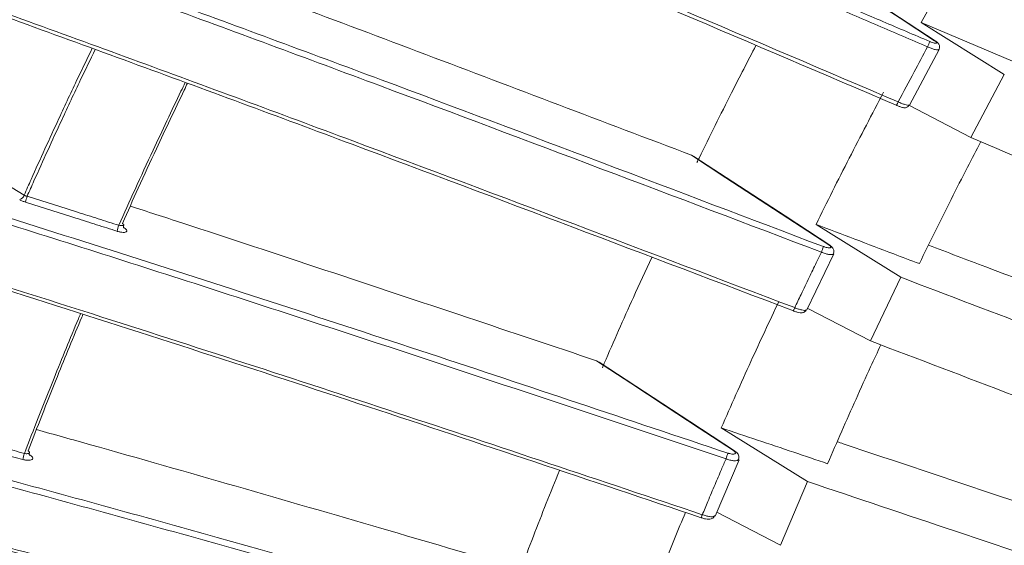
# Model space of a CAD drawing. Header units: millimetres. Extents: x 0 to 1118, y 0 to 864.
# Tile 63 of 256: x 346 to 356, y 157 to 162. Entities that reach past the tile are written whole.
import ezdxf

# ---------------------------------------------------------------- set-up
doc = ezdxf.new("R2010")
doc.units = ezdxf.units.MM

msp = doc.modelspace()

# ---------------------------------------------------------------- linework, layer by layer
at = {"color": 7, "linetype": 'Continuous', "lineweight": 15}
for p, q in [((355.328, 162.554), (355.096, 162.134)), ((355.096, 162.134), (355.953, 161.597)), ((356.127, 161.694), (355.096, 162.134)), ((355.239, 161.943), (355.24, 161.943)), ((354.975, 161.279), (355.281, 161.853)), ((355.608, 160.946), (355.953, 161.597)), ((355.608, 160.946), (354.968, 161.278)), ((352.725, 160.763), (352.747, 160.75)), ((354.009, 160.049), (354.883, 159.504)), ((354.149, 159.835), (354.15, 159.835)), ((353.915, 159.166), (354.192, 159.745)), ((354.57, 158.847), (354.883, 159.504)), ((354.57, 158.847), (353.923, 159.183)), ((351.744, 158.642), (351.772, 158.627)), ((353.031, 157.949), (353.92, 157.397)), ((352.968, 157.04), (353.215, 157.621)), ((353.643, 156.738), (353.92, 157.397)), ((353.643, 156.738), (352.984, 157.079))]:
    msp.add_line(p, q, dxfattribs=at)
at = {"color": 9, "linetype": 'Continuous', "lineweight": 15}
for p, q in [((346.86, 160.017), (346.866, 160.014)), ((345.887, 157.675), (345.896, 157.669)), ((345.896, 157.669), (345.89, 157.669))]:
    msp.add_line(p, q, dxfattribs=at)
at = {"color": 7, "linetype": 'Continuous', "lineweight": 15, "flags": 128}
for points in [[(355.232, 161.945), (354.878, 162.176), (354.523, 162.407), (354.168, 162.638), (353.814, 162.868)], [(355.24, 161.943), (354.78, 162.242), (353.831, 162.859)], [(344.832, 160.962), (345.082, 160.809), (345.333, 160.656), (345.337, 160.654), (345.586, 160.502), (345.834, 160.351)], [(354.14, 159.838), (353.786, 160.069), (353.432, 160.3), (353.078, 160.531), (352.725, 160.763)], [(354.15, 159.835), (353.689, 160.136), (352.747, 160.751)], [(353.789, 159.19), (353.786, 159.182), (353.783, 159.175), (353.78, 159.169), (353.778, 159.164), (353.776, 159.16), (353.775, 159.158), (353.775, 159.157), (353.775, 159.158)], [(353.157, 157.715), (352.804, 157.947), (352.45, 158.178), (352.097, 158.41), (351.744, 158.642)], [(353.169, 157.712), (352.708, 158.014), (351.772, 158.629)], [(353.169, 157.712), (353.169, 157.712), (353.168, 157.712)]]:
    msp.add_lwpolyline(points, dxfattribs=at)
at = {"color": 9, "linetype": 'Continuous', "lineweight": 15, "flags": 128}
for points in [[(355.232, 161.945), (355.238, 161.944), (355.239, 161.943)], [(354.14, 159.838), (354.146, 159.836), (354.149, 159.835)], [(353.168, 157.712), (353.163, 157.714), (353.157, 157.715)]]:
    msp.add_lwpolyline(points, dxfattribs=at)
at = {"color": 7, "linetype": 'Continuous', "lineweight": 15}
for centre, radius, start, end in [((354.77, 162.064), 0.432, 334.9278, 342.8122), ((354.733, 161.355), 0.13, 324.2468, 341.3843), ((345.769, 160.37), 0.0681, 286.5145, 343.2355), ((346.207, 160.214), 0.364, 159.7803, 169.7812), ((347.218, 159.892), 0.433, 160.0158, 168.4233), ((353.349, 160.052), 0.772, 338.033, 342.5789), ((346.401, 157.513), 0.59, 162.9987, 169.2839), ((351.07, 158.322), 2.125, 340.9947, 342.6908), ((352.191, 157.265), 0.677, 339.0334, 341.8937)]:
    msp.add_arc(centre, radius, start, end, dxfattribs=at)
for points, knots in [([(354.838, 161.279), (353.347, 161.916), (351.108, 162.872), (348.123, 164.13), (345.812, 165.091), (343.431, 166.064), (340.98, 167.042), (338.538, 167.983), (336.54, 168.718), (334.993, 169.257), (333.864, 169.634), (332.773, 169.977), (331.897, 170.233), (331.405, 170.364), (331.236, 170.409)], [0, 0, 0, 0, 0.181875, 0.272893, 0.363978, 0.463859, 0.564004, 0.665461, 0.767724, 0.818325, 0.869154, 0.920864, 0.97297, 1, 1, 1, 1]), ([(331.298, 170.431), (331.462, 170.388), (331.938, 170.261), (332.788, 170.012), (333.863, 169.674), (334.999, 169.296), (336.539, 168.758), (338.511, 168.034), (340.928, 167.103), (343.4, 166.118), (345.811, 165.132), (348.138, 164.164), (351.123, 162.907), (353.362, 161.951), (354.856, 161.314)], [0, 0, 0, 0, 0.026285, 0.076683, 0.127476, 0.179295, 0.231383, 0.330699, 0.430928, 0.533005, 0.635425, 0.726438, 0.817533, 1, 1, 1, 1]), ([(329.544, 167.671), (329.832, 167.63), (330.416, 167.547), (331.386, 167.361), (332.423, 167.134), (333.57, 166.853), (334.826, 166.517), (336.184, 166.128), (337.826, 165.63), (339.755, 165.012), (342.221, 164.181), (344.72, 163.301), (347.243, 162.386), (350.284, 161.261), (352.565, 160.397), (354.086, 159.82)], [0, 0, 0, 0, 0.046084, 0.093122, 0.140171, 0.188085, 0.243325, 0.298863, 0.355118, 0.441551, 0.528012, 0.645128, 0.733695, 0.822353, 1, 1, 1, 1]), ([(354.065, 159.763), (352.548, 160.338), (350.271, 161.2), (347.23, 162.325), (344.749, 163.225), (342.069, 164.169), (339.671, 164.974), (337.76, 165.584), (336.322, 166.023), (334.902, 166.433), (333.609, 166.779), (332.454, 167.063), (331.429, 167.289), (330.447, 167.478), (329.851, 167.563), (329.552, 167.606)], [0, 0, 0, 0, 0.177421, 0.266237, 0.355129, 0.467269, 0.579877, 0.637387, 0.695058, 0.753377, 0.812008, 0.858343, 0.904669, 0.952339, 1, 1, 1, 1]), ([(329.203, 167.027), (329.581, 166.974), (330.342, 166.869), (331.742, 166.586), (333.194, 166.239), (334.662, 165.846), (336.004, 165.46), (337.623, 164.968), (339.526, 164.358), (341.961, 163.538), (344.439, 162.666), (346.948, 161.756), (349.989, 160.631), (352.268, 159.767), (353.789, 159.19)], [0, 0, 0, 0, 0.060538, 0.121999, 0.197165, 0.25166, 0.306442, 0.361559, 0.446381, 0.531597, 0.646751, 0.734904, 0.823151, 1, 1, 1, 1]), ([(353.775, 159.158), (352.257, 159.733), (349.979, 160.598), (346.937, 161.723), (344.463, 162.62), (341.8, 163.557), (339.425, 164.354), (337.531, 164.958), (336.107, 165.393), (334.699, 165.799), (333.395, 166.149), (332.201, 166.442), (331.118, 166.68), (330.08, 166.876), (329.455, 166.96), (329.142, 167.002)], [0, 0, 0, 0, 0.176166, 0.264365, 0.352643, 0.462944, 0.573706, 0.630259, 0.686968, 0.744299, 0.801929, 0.850496, 0.899375, 0.949434, 1, 1, 1, 1]), ([(327.778, 164.11), (328.123, 164.106), (328.813, 164.1), (330.054, 163.991), (331.449, 163.802), (332.991, 163.529), (334.792, 163.154), (336.852, 162.665), (339.161, 162.057), (341.492, 161.394), (344.083, 160.618), (346.925, 159.727), (350.015, 158.721), (352.071, 158.033), (353.099, 157.689)], [0, 0, 0, 0, 0.0557008, 0.1114185, 0.1748498, 0.238502, 0.3020472, 0.3894398, 0.477092, 0.5649208, 0.6525549, 0.7683248, 0.8841653, 1, 1, 1, 1]), ([(353.08, 157.629), (351.54, 158.143), (349.228, 158.915), (346.138, 159.908), (343.82, 160.631), (341.503, 161.324), (339.186, 161.983), (336.872, 162.594), (334.942, 163.054), (333.405, 163.379), (332.239, 163.6), (331.103, 163.786), (329.96, 163.934), (328.836, 164.031), (328.129, 164.049), (327.797, 164.044), (327.797, 164.044)], [0, 0, 0, 0, 0.173718, 0.26072, 0.347811, 0.434605, 0.521626, 0.609693, 0.698359, 0.745369, 0.792573, 0.840523, 0.888806, 0.944027, 0.999999, 1, 1, 1, 1]), ([(327.625, 163.448), (327.625, 163.448), (327.92, 163.452), (328.55, 163.439), (329.604, 163.358), (330.758, 163.216), (332.112, 163), (333.659, 162.7), (335.399, 162.312), (337.194, 161.868), (338.443, 161.536), (339.202, 161.327), (339.817, 161.157), (341.342, 160.724), (343.702, 160.02), (346.643, 159.097), (349.69, 158.107), (351.786, 157.405), (352.835, 157.054)], [0, 0, 0, 0, 0.000001, 0.049817, 0.10021, 0.152244, 0.204749, 0.272308, 0.340452, 0.409946, 0.479744, 0.483069, 0.496371, 0.549585, 0.656046, 0.76282, 0.881353, 1, 1, 1, 1]), ([(352.824, 157.023), (351.679, 157.407), (349.388, 158.173), (345.937, 159.291), (343.05, 160.184), (340.738, 160.864), (338.983, 161.358), (337.215, 161.829), (335.435, 162.27), (333.673, 162.665), (332.11, 162.968), (330.761, 163.184), (329.616, 163.326), (328.534, 163.415), (327.895, 163.42), (327.575, 163.422)], [0, 0, 0, 0, 0.1293316, 0.2587772, 0.3889739, 0.4543305, 0.5197967, 0.5877149, 0.6558806, 0.7251098, 0.7948904, 0.8455528, 0.8962003, 0.9481063, 1, 1, 1, 1]), ([(355.161, 161.881), (354.99, 161.954), (354.647, 162.101), (354.133, 162.32), (353.619, 162.539), (353.277, 162.685), (353.105, 162.758)], [0, 0, 0, 0, 0.2499993, 0.4999988, 0.749999, 1, 1, 1, 1]), ([(353.349, 162.719), (353.478, 162.664), (353.768, 162.54), (354.218, 162.348), (354.7, 162.142), (355.022, 162.005), (355.183, 161.937)], [0, 0, 0, 0, 0.211206, 0.474136, 0.737068, 1, 1, 1, 1]), ([(352.725, 160.763), (351.81, 161.109), (350.439, 161.63), (348.875, 162.219), (348.225, 162.461), (348.032, 162.532)], [0, 0, 0, 0, 0.584692, 0.877061, 1, 1, 1, 1]), ([(355.183, 161.937), (355.184, 161.936), (355.193, 161.932), (355.21, 161.926), (355.231, 161.92), (355.246, 161.919), (355.254, 161.921), (355.255, 161.926), (355.248, 161.935), (355.238, 161.942), (355.232, 161.945)], [0, 0, 0, 0, 0.028254, 0.167682, 0.306657, 0.445246, 0.583684, 0.722275, 0.861144, 1, 1, 1, 1]), ([(355.277, 161.854), (355.279, 161.856), (355.284, 161.863), (355.285, 161.879), (355.283, 161.896), (355.276, 161.91), (355.265, 161.924), (355.254, 161.934), (355.243, 161.941), (355.239, 161.943)], [0, 0, 0, 0, 0.056632, 0.226291, 0.36963, 0.506942, 0.655536, 0.889604, 1, 1, 1, 1]), ([(353.389, 161.896), (353.305, 161.734), (353.104, 161.347), (352.904, 160.943), (352.786, 160.703), (352.779, 160.687)], [0, 0, 0, 0, 0.4042821, 0.9619222, 1, 1, 1, 1]), ([(354.856, 161.314), (354.911, 161.416), (355.012, 161.606), (355.114, 161.795), (355.161, 161.881)], [0, 0, 0, 0, 0.5427028, 1, 1, 1, 1]), ([(347.52, 161.505), (347.509, 161.482), (347.4, 161.257), (347.23, 160.897), (347.018, 160.438), (346.903, 160.181), (346.848, 160.06)], [0, 0, 0, 0, 0.0481137, 0.4681929, 0.7480467, 1, 1, 1, 1]), ([(354.707, 161.413), (354.588, 161.187), (354.349, 160.733), (354.122, 160.277), (354.009, 160.049)], [0, 0, 0, 0, 0.49987, 1, 1, 1, 1]), ([(354.839, 161.279), (354.841, 161.278), (354.854, 161.272), (354.877, 161.264), (354.898, 161.257), (354.913, 161.253), (354.927, 161.252), (354.941, 161.255), (354.956, 161.263), (354.966, 161.272), (354.969, 161.279), (354.97, 161.281)], [0, 0, 0, 0, 0.05339, 0.245244, 0.446497, 0.581242, 0.669946, 0.762566, 0.861098, 0.969836, 1, 1, 1, 1]), ([(361.591, 158.413), (361.084, 158.625), (360.069, 159.047), (358.547, 159.692), (357.061, 160.325), (356.081, 160.743), (355.608, 160.946)], [0, 0, 0, 0, 0.2545408, 0.5090515, 0.7626156, 1, 1, 1, 1]), ([(355.709, 160.903), (355.663, 160.815), (355.561, 160.617), (355.404, 160.308), (355.238, 159.976), (355.13, 159.755), (355.076, 159.644)], [0, 0, 0, 0, 0.209712, 0.473326, 0.736646, 1, 1, 1, 1]), ([(327.294, 160.561), (327.795, 160.583), (328.614, 160.617), (329.9, 160.558), (331.034, 160.468), (332.223, 160.333), (333.782, 160.114), (335.723, 159.779), (338.06, 159.303), (340.436, 158.761), (342.821, 158.171), (345.188, 157.549), (348.323, 156.689), (350.667, 156.006), (352.232, 155.551)], [0, 0, 0, 0, 0.076676, 0.125354, 0.174043, 0.223977, 0.27392, 0.364007, 0.454148, 0.546389, 0.638653, 0.728826, 0.819009, 1, 1, 1, 1]), ([(352.214, 155.489), (350.655, 155.943), (348.314, 156.624), (345.181, 157.484), (342.829, 158.102), (340.477, 158.684), (338.124, 159.223), (335.771, 159.704), (333.812, 160.044), (332.256, 160.263), (331.081, 160.398), (329.938, 160.491), (328.638, 160.551), (327.812, 160.517), (327.313, 160.496)], [0, 0, 0, 0, 0.180611, 0.271107, 0.361708, 0.451944, 0.542438, 0.634122, 0.726485, 0.775075, 0.823879, 0.8735, 0.923483, 1, 1, 1, 1]), ([(345.788, 160.305), (345.788, 160.305), (345.792, 160.302), (345.801, 160.297), (345.816, 160.29), (345.832, 160.284), (345.843, 160.28), (345.848, 160.278)], [0, 0, 0, 0, 0.012559, 0.253574, 0.50161, 0.747104, 1, 1, 1, 1]), ([(345.834, 160.351), (345.836, 160.349), (345.841, 160.347), (345.848, 160.344), (345.856, 160.342), (345.862, 160.34), (345.865, 160.34)], [0, 0, 0, 0, 0.246809, 0.501115, 0.746921, 1, 1, 1, 1]), ([(345.865, 160.34), (345.952, 160.312), (346.126, 160.257), (346.37, 160.18), (346.599, 160.107), (346.741, 160.062), (346.812, 160.04)], [0, 0, 0, 0, 0.275473, 0.55095, 0.775474, 1, 1, 1, 1]), ([(346.794, 159.979), (346.724, 160.001), (346.582, 160.046), (346.353, 160.119), (346.109, 160.196), (345.935, 160.251), (345.848, 160.278)], [0, 0, 0, 0, 0.224528, 0.449057, 0.724527, 1, 1, 1, 1]), ([(351.744, 158.642), (351.3, 158.791), (350.365, 159.104), (348.938, 159.579), (347.777, 159.963), (347.106, 160.181), (346.929, 160.238)], [0, 0, 0, 0, 0.276635, 0.582993, 0.889442, 1, 1, 1, 1]), ([(346.866, 160.014), (346.872, 160.009), (346.886, 159.999), (346.895, 159.985), (346.893, 159.974), (346.88, 159.968), (346.858, 159.966), (346.83, 159.969), (346.807, 159.975), (346.795, 159.978), (346.794, 159.979)], [0, 0, 0, 0, 0.140786, 0.281587, 0.422091, 0.562429, 0.702922, 0.843821, 0.985201, 1, 1, 1, 1]), ([(346.862, 160.043), (346.862, 160.044), (346.863, 160.047), (346.859, 160.053), (346.852, 160.058), (346.848, 160.06)], [0, 0, 0, 0, 0.267929, 0.633436, 1, 1, 1, 1]), ([(346.864, 160.009), (346.864, 160.009), (346.863, 160.009), (346.86, 160.016), (346.858, 160.028), (346.861, 160.038), (346.863, 160.043)], [0, 0, 0, 0, 0.170313, 0.386217, 0.669524, 1, 1, 1, 1]), ([(355.076, 159.644), (354.987, 159.677), (354.632, 159.813), (354.276, 159.948), (354.009, 160.049)], [0, 0, 0, 0, 0.24807, 1, 1, 1, 1]), ([(351.995, 154.885), (350.435, 155.34), (348.093, 156.022), (344.958, 156.882), (342.603, 157.501), (340.249, 158.082), (337.892, 158.62), (335.537, 159.1), (333.577, 159.437), (332.022, 159.654), (330.849, 159.787), (329.709, 159.878), (328.508, 159.93), (327.756, 159.906), (327.335, 159.892)], [0, 0, 0, 0, 0.182931, 0.2746, 0.366379, 0.457852, 0.549592, 0.642558, 0.736223, 0.785378, 0.83475, 0.88495, 0.935517, 1, 1, 1, 1]), ([(327.379, 159.918), (327.799, 159.931), (328.538, 159.955), (329.717, 159.904), (330.841, 159.815), (332.021, 159.683), (333.57, 159.467), (335.505, 159.135), (337.837, 158.662), (340.213, 158.121), (342.594, 157.533), (344.961, 156.912), (348.094, 156.052), (350.438, 155.369), (352.002, 154.914)], [0, 0, 0, 0, 0.064349, 0.113292, 0.162601, 0.212867, 0.263387, 0.354369, 0.446125, 0.539531, 0.633268, 0.72472, 0.816299, 1, 1, 1, 1]), ([(354.086, 159.82), (354.088, 159.82), (354.097, 159.816), (354.115, 159.811), (354.136, 159.807), (354.152, 159.807), (354.161, 159.81), (354.162, 159.817), (354.155, 159.827), (354.145, 159.834), (354.14, 159.838)], [0, 0, 0, 0, 0.033189, 0.17193, 0.310235, 0.448151, 0.585896, 0.723763, 0.861887, 1, 1, 1, 1]), ([(354.187, 159.746), (354.19, 159.751), (354.195, 159.763), (354.193, 159.782), (354.187, 159.799), (354.175, 159.815), (354.163, 159.826), (354.152, 159.833), (354.149, 159.834)], [0, 0, 0, 0, 0.154423, 0.325336, 0.484012, 0.652907, 0.902619, 1, 1, 1, 1]), ([(359.211, 158.326), (359.112, 158.362), (358.487, 158.59), (357.336, 159.018), (356.089, 159.487), (355.367, 159.76), (355.17, 159.835)], [0, 0, 0, 0, 0.073768, 0.46369, 0.853586, 1, 1, 1, 1]), ([(352.315, 159.708), (352.25, 159.57), (352.082, 159.207), (351.914, 158.827), (351.81, 158.585), (351.803, 158.569)], [0, 0, 0, 0, 0.363878, 0.959308, 1, 1, 1, 1]), ([(353.789, 159.19), (353.811, 159.236), (353.86, 159.339), (353.934, 159.494), (354.005, 159.639), (354.047, 159.726), (354.065, 159.763)], [0, 0, 0, 0, 0.237659, 0.542622, 0.809169, 1, 1, 1, 1]), ([(354.883, 159.504), (355.374, 159.317), (356.39, 158.931), (357.93, 158.348), (359.503, 157.756), (360.55, 157.372), (361.074, 157.179)], [0, 0, 0, 0, 0.238258, 0.4927, 0.746276, 1, 1, 1, 1]), ([(353.625, 159.254), (353.528, 159.048), (353.324, 158.614), (353.132, 158.178), (353.031, 157.949)], [0, 0, 0, 0, 0.474097, 1, 1, 1, 1]), ([(346.441, 159.12), (346.437, 159.11), (346.347, 158.898), (346.204, 158.549), (346.021, 158.089), (345.922, 157.833), (345.875, 157.712)], [0, 0, 0, 0, 0.019765, 0.453596, 0.742619, 1, 1, 1, 1]), ([(353.775, 159.157), (353.777, 159.156), (353.791, 159.151), (353.816, 159.143), (353.842, 159.137), (353.862, 159.136), (353.88, 159.14), (353.895, 159.148), (353.906, 159.159), (353.908, 159.166), (353.908, 159.167)], [0, 0, 0, 0, 0.054408, 0.259141, 0.479381, 0.650239, 0.751089, 0.859155, 0.974231, 1, 1, 1, 1]), ([(354.678, 158.806), (354.643, 158.731), (354.556, 158.544), (354.422, 158.247), (354.273, 157.914), (354.177, 157.692), (354.129, 157.58)], [0, 0, 0, 0, 0.185011, 0.45731, 0.728638, 1, 1, 1, 1]), ([(360.806, 156.498), (360.276, 156.693), (359.218, 157.084), (357.633, 157.683), (356.084, 158.271), (355.064, 158.66), (354.57, 158.847)], [0, 0, 0, 0, 0.254433, 0.508836, 0.762498, 1, 1, 1, 1]), ([(345.821, 157.623), (345.75, 157.642), (345.606, 157.681), (345.375, 157.744), (345.127, 157.81), (344.951, 157.857), (344.863, 157.881)], [0, 0, 0, 0, 0.224242, 0.448487, 0.724241, 1, 1, 1, 1]), ([(344.877, 157.944), (344.966, 157.92), (345.142, 157.873), (345.39, 157.806), (345.622, 157.744), (345.765, 157.705), (345.837, 157.686)], [0, 0, 0, 0, 0.275758, 0.551521, 0.775759, 1, 1, 1, 1]), ([(350.881, 156.515), (350.429, 156.647), (349.478, 156.927), (348.024, 157.347), (346.835, 157.688), (346.147, 157.88), (345.96, 157.932)], [0, 0, 0, 0, 0.275569, 0.581079, 0.886721, 1, 1, 1, 1]), ([(354.129, 157.58), (354.012, 157.62), (353.646, 157.743), (353.28, 157.865), (353.031, 157.949)], [0, 0, 0, 0, 0.319282, 1, 1, 1, 1]), ([(358.474, 156.402), (358.443, 156.412), (357.593, 156.686), (356.197, 157.147), (354.813, 157.61), (354.248, 157.8), (354.228, 157.807)], [0, 0, 0, 0, 0.021497, 0.600279, 0.985288, 1, 1, 1, 1]), ([(345.896, 157.669), (345.903, 157.664), (345.916, 157.654), (345.924, 157.639), (345.922, 157.627), (345.909, 157.618), (345.887, 157.614), (345.857, 157.615), (345.834, 157.619), (345.822, 157.623), (345.821, 157.623)], [0, 0, 0, 0, 0.1406634, 0.2813387, 0.4218149, 0.5622375, 0.702858, 0.8438404, 0.9851909, 1, 1, 1, 1]), ([(345.888, 157.693), (345.888, 157.695), (345.89, 157.698), (345.885, 157.705), (345.878, 157.709), (345.875, 157.712)], [0, 0, 0, 0, 0.2631314, 0.6312032, 1, 1, 1, 1]), ([(345.89, 157.665), (345.89, 157.665), (345.889, 157.666), (345.886, 157.675), (345.885, 157.686), (345.888, 157.692), (345.889, 157.693)], [0, 0, 0, 0, 0.222784, 0.536073, 0.904507, 1, 1, 1, 1]), ([(353.099, 157.689), (353.101, 157.688), (353.112, 157.685), (353.13, 157.681), (353.151, 157.678), (353.168, 157.68), (353.177, 157.685), (353.179, 157.693), (353.172, 157.703), (353.162, 157.711), (353.157, 157.715)], [0, 0, 0, 0, 0.0372, 0.175369, 0.313148, 0.450551, 0.587757, 0.725031, 0.86252, 1, 1, 1, 1]), ([(353.207, 157.623), (353.208, 157.624), (353.213, 157.632), (353.213, 157.649), (353.209, 157.669), (353.198, 157.687), (353.185, 157.701), (353.173, 157.708), (353.168, 157.711)], [0, 0, 0, 0, 0.036375, 0.245837, 0.428675, 0.610827, 0.84803, 1, 1, 1, 1]), ([(352.835, 157.054), (352.854, 157.1), (352.897, 157.203), (352.963, 157.358), (353.026, 157.505), (353.064, 157.593), (353.08, 157.629)], [0, 0, 0, 0, 0.236698, 0.540957, 0.808158, 1, 1, 1, 1]), ([(351.361, 157.51), (351.315, 157.397), (351.177, 157.058), (351.041, 156.702), (350.95, 156.46), (350.944, 156.445)], [0, 0, 0, 0, 0.318373, 0.956368, 1, 1, 1, 1]), ([(353.92, 157.397), (354.43, 157.225), (355.484, 156.871), (357.081, 156.334), (358.713, 155.789), (359.802, 155.436), (360.347, 155.259)], [0, 0, 0, 0, 0.2381066, 0.4923892, 0.7461411, 1, 1, 1, 1]), ([(327.384, 157.174), (327.557, 157.189), (328.063, 157.233), (328.957, 157.267), (330.081, 157.263), (331.26, 157.215), (332.819, 157.103), (334.776, 156.889), (337.143, 156.544), (339.555, 156.123), (341.971, 155.647), (344.369, 155.13), (347.54, 154.402), (349.91, 153.81), (351.492, 153.414)], [0, 0, 0, 0, 0.026057, 0.076399, 0.127116, 0.17882, 0.230789, 0.325771, 0.421605, 0.519264, 0.617292, 0.712705, 0.808261, 1, 1, 1, 1]), ([(351.475, 153.351), (349.9, 153.745), (347.536, 154.336), (344.366, 155.063), (341.985, 155.577), (339.604, 156.047), (337.22, 156.465), (334.835, 156.816), (332.857, 157.033), (331.297, 157.146), (330.132, 157.196), (328.999, 157.201), (328.089, 157.168), (327.574, 157.123), (327.402, 157.108)], [0, 0, 0, 0, 0.191219, 0.28707, 0.383046, 0.478578, 0.574406, 0.671592, 0.76955, 0.81997, 0.870616, 0.922119, 0.973997, 1, 1, 1, 1]), ([(352.661, 157.078), (352.586, 156.895), (352.416, 156.483), (352.258, 156.071), (352.17, 155.842)], [0, 0, 0, 0, 0.4436193, 1, 1, 1, 1]), ([(352.824, 157.023), (352.827, 157.022), (352.841, 157.016), (352.869, 157.01), (352.898, 157.006), (352.923, 157.008), (352.943, 157.018), (352.956, 157.03), (352.959, 157.039), (352.959, 157.042)], [0, 0, 0, 0, 0.055073, 0.270919, 0.507392, 0.701896, 0.825213, 0.947155, 1, 1, 1, 1])]:
    msp.add_open_spline(points, degree=3, knots=knots, dxfattribs=at)
at = {"color": 9, "linetype": 'Continuous', "lineweight": 15}
for points, knots in [([(345.834, 160.351), (345.858, 160.405), (345.975, 160.669), (346.159, 161.072), (346.37, 161.522), (346.487, 161.763), (346.536, 161.866)], [0, 0, 0, 0, 0.1070346, 0.5211927, 0.797104, 1, 1, 1, 1]), ([(346.567, 161.854), (346.517, 161.75), (346.4, 161.508), (346.188, 161.056), (346.005, 160.654), (345.888, 160.392), (345.865, 160.34)], [0, 0, 0, 0, 0.2061614, 0.4819929, 0.8960296, 1, 1, 1, 1]), ([(355.277, 161.855), (355.277, 161.854), (355.277, 161.849), (355.265, 161.848), (355.24, 161.852), (355.207, 161.862), (355.179, 161.873), (355.164, 161.88), (355.161, 161.881)], [0, 0, 0, 0, 0.076518, 0.295765, 0.515115, 0.734923, 0.95534, 1, 1, 1, 1]), ([(346.812, 160.04), (346.867, 160.163), (346.983, 160.422), (347.196, 160.883), (347.37, 161.251), (347.482, 161.483), (347.497, 161.513)], [0, 0, 0, 0, 0.250801, 0.525833, 0.938675, 1, 1, 1, 1]), ([(354.856, 161.314), (354.869, 161.308), (354.894, 161.297), (354.928, 161.285), (354.954, 161.278), (354.969, 161.277), (354.969, 161.28), (354.969, 161.282)], [0, 0, 0, 0, 0.214878, 0.429945, 0.644353, 0.858999, 1, 1, 1, 1]), ([(346.812, 160.04), (346.818, 160.039), (346.829, 160.036), (346.845, 160.036), (346.856, 160.038), (346.861, 160.04), (346.862, 160.042), (346.862, 160.043)], [0, 0, 0, 0, 0.254793, 0.484423, 0.71261, 0.939876, 1, 1, 1, 1]), ([(354.187, 159.747), (354.187, 159.746), (354.187, 159.74), (354.173, 159.737), (354.148, 159.738), (354.113, 159.745), (354.084, 159.755), (354.068, 159.762), (354.065, 159.763)], [0, 0, 0, 0, 0.080639, 0.29699, 0.513478, 0.730429, 0.947965, 1, 1, 1, 1]), ([(353.789, 159.19), (353.802, 159.185), (353.828, 159.175), (353.863, 159.165), (353.89, 159.161), (353.907, 159.162), (353.908, 159.167), (353.908, 159.169)], [0, 0, 0, 0, 0.212256, 0.42469, 0.636501, 0.84855, 1, 1, 1, 1]), ([(345.837, 157.686), (345.884, 157.809), (345.984, 158.068), (346.169, 158.531), (346.315, 158.888), (346.409, 159.11), (346.416, 159.128)], [0, 0, 0, 0, 0.255643, 0.538511, 0.963105, 1, 1, 1, 1]), ([(345.837, 157.686), (345.843, 157.685), (345.855, 157.683), (345.87, 157.683), (345.881, 157.686), (345.888, 157.69), (345.888, 157.693), (345.888, 157.693)], [0, 0, 0, 0, 0.253231, 0.481839, 0.709264, 0.935779, 1, 1, 1, 1]), ([(353.207, 157.625), (353.207, 157.623), (353.206, 157.616), (353.192, 157.611), (353.166, 157.609), (353.13, 157.614), (353.1, 157.622), (353.083, 157.628), (353.08, 157.629)], [0, 0, 0, 0, 0.084793, 0.298628, 0.512644, 0.727115, 0.942115, 1, 1, 1, 1]), ([(352.835, 157.054), (352.848, 157.05), (352.874, 157.041), (352.911, 157.034), (352.939, 157.032), (352.957, 157.035), (352.959, 157.041), (352.96, 157.044)], [0, 0, 0, 0, 0.210083, 0.420316, 0.630003, 0.839952, 1, 1, 1, 1])]:
    msp.add_open_spline(points, degree=3, knots=knots, dxfattribs=at)

doc.saveas('drawing.dxf')
